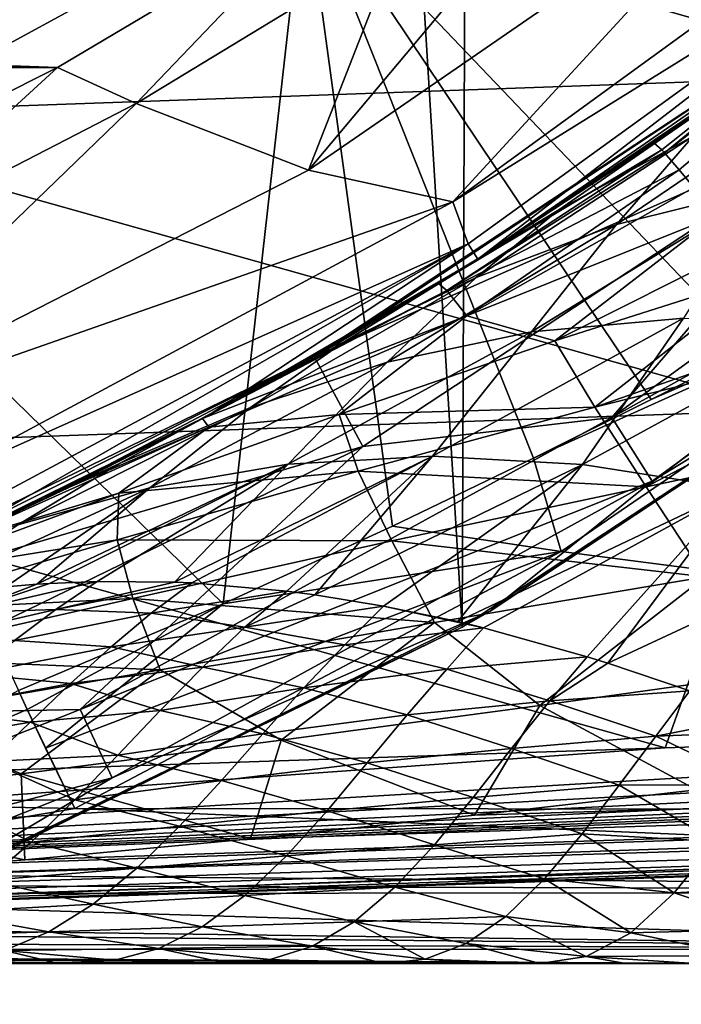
# Model space of a CAD drawing. Header units: metres. Extents: x -31 to 127, y -24 to 31.
# Tile 17 of 67: x 9.71 to 12.93, y -22.7 to -17.9. Entities that reach past the tile are written whole.
import ezdxf

# ---------------------------------------------------------------- set-up
doc = ezdxf.new("R2010")
doc.units = ezdxf.units.M
doc.layers.add('solid_13_381_041_XXX', color=7, linetype='CONTINUOUS')

msp = doc.modelspace()

# ---------------------------------------------------------------- linework, layer by layer
at = {"layer": 'solid_13_381_041_XXX'}
for points in [[(9.227935, 22.151199, -4), (11.864817, -20.861929, -4), (9.047849, -22.226156, -4)], [(12.030229, 20.767004, -4), (11.864817, -20.861929, -4), (9.227935, 22.151199, -4)], [(12.030229, 20.767004, -4), (14.478712, -19.13872, -4), (11.864817, -20.861929, -4)], [(14.616405, 19.034418, -4), (14.478712, -19.13872, -4), (12.030229, 20.767004, -4)], [(13.420267, -15.494009, 115.532135), (11.096925, -17.236755, 115.532135), (13.265791, -19.510719, 115.532135)], [(13.944801, -18.173801, 145.522842), (14.399729, -16.538595, 145.667801), (8.923535, -16.730738, 145.636032)], [(11.115818, -18.636658, 118.08213), (11.54516, -17.541643, 119.294571), (12.754178, -16.683254, 119.294571)], [(11.115818, -18.636658, 118.08213), (12.754178, -16.683254, 119.294571), (13.418648, -17.051056, 118.08213)], [(13.944801, -18.173801, 145.522842), (8.923535, -16.730738, 145.636032), (8.341993, -18.372225, 145.499359)], [(8.095101, -17.725943, 120.4795), (8.370815, -18.329527, 118.03669), (10.894162, -16.951675, 118.03669)], [(10.894162, -16.951675, 118.03669), (8.370815, -18.329527, 118.03669), (8.534821, -18.634878, 115.532135)], [(10.894162, -16.951675, 118.03669), (8.534821, -18.634878, 115.532135), (11.096925, -17.236755, 115.532135)], [(11.115818, -18.636658, 118.08213), (13.418648, -17.051056, 118.08213), (11.819365, -18.791483, 118.08213)], [(11.819365, -18.791483, 118.08213), (14.230263, -17.035622, 118.08213), (14.339394, -17.22456, 118.169998)], [(13.418648, -17.051056, 118.08213), (14.230263, -17.035622, 118.08213), (11.819365, -18.791483, 118.08213)], [(11.096925, -17.236755, 115.532135), (8.534821, -18.634878, 115.532135), (10.70165, -20.748585, 115.532135)], [(11.096925, -17.236755, 115.532135), (10.70165, -20.748585, 115.532135), (11.525497, -20.370735, 115.532135)], [(11.096925, -17.236755, 115.532135), (12.784073, -19.753141, 115.532135), (13.265791, -19.510719, 115.532135)], [(11.096925, -17.236755, 115.532135), (12.210719, -20.039225, 115.532135), (12.784073, -19.753141, 115.532135)], [(11.096925, -17.236755, 115.532135), (11.525497, -20.370735, 115.532135), (12.210719, -20.039225, 115.532135)], [(11.819365, -18.791483, 118.08213), (14.339394, -17.22456, 118.169998), (11.893436, -18.996048, 118.169998)], [(11.893436, -18.996048, 118.169998), (14.339394, -17.22456, 118.169998), (11.940061, -19.070526, 118.382133)], [(14.339394, -17.22456, 118.169998), (13.197824, -18.222717, 118.382133), (11.940061, -19.070526, 118.382133)], [(14.591937, -17.213114, 138.640945), (12.848944, -18.553766, 138.758545), (13.839173, -17.740555, 137.936386)], [(12.919491, -18.635052, 139.196228), (12.848944, -18.553766, 138.758545), (14.591937, -17.213114, 138.640945)], [(12.99148, -18.720955, 139.514725), (12.919491, -18.635052, 139.196228), (14.591937, -17.213114, 138.640945)], [(-11.16967, -17.380344, 128.937637), (11.16967, -17.380344, 128.937637), (9.895349, -18.137751, 128.937637)], [(-11.16967, -17.380344, 128.937637), (9.895349, -18.137751, 128.937637), (-9.895349, -18.137751, 128.937637)], [(10.278585, -18.312582, 119.294571), (9.895349, -18.137751, 128.937637), (11.16967, -17.380344, 128.937637)], [(11.54516, -17.541643, 119.294571), (10.278585, -18.312582, 119.294571), (11.16967, -17.380344, 128.937637)], [(11.115818, -18.636658, 118.08213), (10.278585, -18.312582, 119.294571), (11.54516, -17.541643, 119.294571)], [(13.197824, -18.222717, 118.382133), (13.839173, -17.740555, 137.936386), (12.798378, -18.505445, 138.016388)], [(12.835271, -18.538769, 138.640945), (12.798378, -18.505445, 138.016388), (13.839173, -17.740555, 137.936386)], [(12.848944, -18.553766, 138.758545), (12.835271, -18.538769, 138.640945), (13.839173, -17.740555, 137.936386)], [(13.60582, -17.918909), (11.143609, -19.543989), (13.896242, -18.325567)], [(11.241662, -19.490383, 97.494392), (11.143609, -19.543989), (13.60582, -17.918909)], [(11.945331, -19.067225, 96.690277), (11.241662, -19.490383, 97.494392), (13.60582, -17.918909)], [(12.951114, -18.398876, 95.461914), (11.945331, -19.067225, 96.690277), (13.60582, -17.918909)], [(12.591929, -19.841705, -0.133975), (14.979464, -18.107061, -0.133975), (13.896242, -18.325567)], [(15.212944, -18.38929, -0.500454), (14.979464, -18.107061, -0.133975), (12.591929, -19.841705, -0.133975)], [(-9.895349, -18.137751, 128.937637), (9.895349, -18.137751, 128.937637), (8.583827, -18.795959, 128.937637)], [(8.960767, -18.992226, 119.294571), (8.583827, -18.795959, 128.937637), (9.895349, -18.137751, 128.937637)], [(10.278585, -18.312582, 119.294571), (8.960767, -18.992226, 119.294571), (9.895349, -18.137751, 128.937637)], [(13.344234, -18.130693, 96.724976), (11.945331, -19.067225, 96.690277), (12.951114, -18.398876, 95.461914)], [(12.334026, -18.830933, 97.879364), (11.945331, -19.067225, 96.690277), (13.344234, -18.130693, 96.724976)], [(12.334026, -18.830933, 97.879364), (13.344234, -18.130693, 96.724976), (12.988071, -18.471474, 98.792549)], [(13.440075, -19.805618, 145.364014), (13.944801, -18.173801, 145.522842), (8.341993, -18.372225, 145.499359)], [(12.615891, -18.901417, 100.698868), (13.687081, -18.173903, 99.685463), (13.34539, -18.720413, 101.514877)], [(12.988071, -18.471474, 98.792549), (13.687081, -18.173903, 99.685463), (12.615891, -18.901417, 100.698868)], [(11.940061, -19.070526, 118.382133), (13.197824, -18.222717, 118.382133), (12.798378, -18.505445, 138.016388)], [(8.623923, -19.910454, 118.08213), (8.960767, -18.992226, 119.294571), (10.278585, -18.312582, 119.294571)], [(8.623923, -19.910454, 118.08213), (10.278585, -18.312582, 119.294571), (11.115818, -18.636658, 118.08213)], [(11.143609, -19.543989), (11.381713, -19.983063), (13.896242, -18.325567)], [(12.591929, -19.841705, -0.133975), (13.896242, -18.325567), (11.381713, -19.983063)], [(13.440075, -19.805618, 145.364014), (8.341993, -18.372225, 145.499359), (7.699875, -20.007971, 145.349594)], [(15.212944, -18.38929, -0.500454), (12.591929, -19.841705, -0.133975), (12.788197, -20.150972, -0.500454)], [(15.212944, -18.38929, -0.500454), (12.788197, -20.150972, -0.500454), (14.610274, -19.04048, -1)], [(11.931944, -19.16049, 99.85363), (12.988071, -18.471474, 98.792549), (12.615891, -18.901417, 100.698868)], [(12.334026, -18.830933, 97.879364), (12.988071, -18.471474, 98.792549), (11.931944, -19.16049, 99.85363)], [(12.835271, -18.538769, 138.640945), (11.748617, -19.189058, 138.079483), (11.914065, -19.086777, 138.062546)], [(11.789129, -19.22299, 138.734375), (11.748617, -19.189058, 138.079483), (12.835271, -18.538769, 138.640945)], [(11.789129, -19.22299, 138.734375), (12.835271, -18.538769, 138.640945), (12.848944, -18.553766, 138.758545)], [(11.940061, -19.070526, 118.382133), (12.798378, -18.505445, 138.016388), (11.914065, -19.086777, 138.062546)], [(12.835271, -18.538769, 138.640945), (11.914065, -19.086777, 138.062546), (12.798378, -18.505445, 138.016388)], [(11.789129, -19.22299, 138.734375), (12.848944, -18.553766, 138.758545), (12.919491, -18.635052, 139.196228)], [(8.534821, -18.634878, 115.532135), (9.704787, -21.170755, 115.532135), (10.70165, -20.748585, 115.532135)], [(8.623923, -19.910454, 118.08213), (11.115818, -18.636658, 118.08213), (11.819365, -18.791483, 118.08213)], [(11.887577, -19.345766, 139.385666), (11.789129, -19.22299, 138.734375), (12.919491, -18.635052, 139.196228)], [(11.887577, -19.345766, 139.385666), (12.919491, -18.635052, 139.196228), (12.99148, -18.720955, 139.514725)], [(11.887577, -19.345766, 139.385666), (12.99148, -18.720955, 139.514725), (13.104616, -18.858604, 139.900696)], [(12.202431, -19.424038, 102.464729), (13.34539, -18.720413, 101.514877), (12.941748, -19.357767, 103.204117)], [(12.615891, -18.901417, 100.698868), (13.34539, -18.720413, 101.514877), (12.202431, -19.424038, 102.464729)], [(8.623923, -19.910454, 118.08213), (11.819365, -18.791483, 118.08213), (9.173194, -20.212791, 118.08213)], [(9.173194, -20.212791, 118.08213), (11.819365, -18.791483, 118.08213), (11.893436, -18.996048, 118.169998)], [(12.334026, -18.830933, 97.879364), (11.241662, -19.490383, 97.494392), (11.945331, -19.067225, 96.690277)], [(11.285124, -19.47629, 98.988739), (11.241662, -19.490383, 97.494392), (12.334026, -18.830933, 97.879364)], [(11.285124, -19.47629, 98.988739), (12.334026, -18.830933, 97.879364), (11.931944, -19.16049, 99.85363)], [(12.315434, -19.468609, 140.105316), (11.887577, -19.345766, 139.385666), (13.104616, -18.858604, 139.900696)], [(12.315434, -19.468609, 140.105316), (13.104616, -18.858604, 139.900696), (13.228107, -19.010897, 140.233307)], [(11.50005, -19.57255, 101.689445), (12.615891, -18.901417, 100.698868), (12.202431, -19.424038, 102.464729)], [(11.931944, -19.16049, 99.85363), (12.615891, -18.901417, 100.698868), (11.50005, -19.57255, 101.689445)], [(12.210719, -20.039225, 115.532135), (14.569978, -18.974085, 115.532135), (12.784073, -19.753141, 115.532135)], [(12.34672, -20.493269, 115.431885), (14.569978, -18.974085, 115.532135), (12.210719, -20.039225, 115.532135)], [(12.34672, -20.493269, 115.431885), (22.049768, -21.754795, 115.364655), (14.569978, -18.974085, 115.532135)], [(12.784073, -19.753141, 115.532135), (14.569978, -18.974085, 115.532135), (13.265791, -19.510719, 115.532135)], [(9.173194, -20.212791, 118.08213), (11.893436, -18.996048, 118.169998), (9.231517, -20.422604, 118.169998)], [(9.231517, -20.422604, 118.169998), (11.893436, -18.996048, 118.169998), (9.267706, -20.502674, 118.382133)], [(11.893436, -18.996048, 118.169998), (10.628034, -19.831663, 118.382133), (9.267706, -20.502674, 118.382133)], [(11.893436, -18.996048, 118.169998), (11.940061, -19.070526, 118.382133), (10.628034, -19.831663, 118.382133)], [(12.315434, -19.468609, 140.105316), (13.228107, -19.010897, 140.233307), (13.335116, -19.143957, 140.474152)], [(10.628034, -19.831663, 118.382133), (11.940061, -19.070526, 118.382133), (10.956084, -19.652334, 138.191498)], [(11.940061, -19.070526, 118.382133), (11.748617, -19.189058, 138.079483), (10.956084, -19.652334, 138.191498)], [(11.940061, -19.070526, 118.382133), (11.914065, -19.086777, 138.062546), (11.748617, -19.189058, 138.079483)], [(12.788197, -20.150972, -0.500454), (12, -20.784609, -1), (14.610274, -19.04048, -1)], [(14.478712, -19.13872, -4), (14.610274, -19.04048, -1), (12, -20.784609, -1)], [(10.835158, -19.792555, 100.886551), (11.931944, -19.16049, 99.85363), (11.50005, -19.57255, 101.689445)], [(11.285124, -19.47629, 98.988739), (11.931944, -19.16049, 99.85363), (10.835158, -19.792555, 100.886551)], [(11.864817, -20.861929, -4), (14.478712, -19.13872, -4), (12, -20.784609, -1)], [(12.509096, -19.790934, 140.664291), (12.315434, -19.468609, 140.105316), (13.335116, -19.143957, 140.474152)], [(12.509096, -19.790934, 140.664291), (13.335116, -19.143957, 140.474152), (13.558269, -19.423616, 140.881912)], [(11.789129, -19.22299, 138.734375), (10.956084, -19.652334, 138.191498), (11.748617, -19.189058, 138.079483)], [(11.789129, -19.22299, 138.734375), (10.600226, -19.84654, 138.256744), (10.956084, -19.652334, 138.191498)], [(11.887577, -19.345766, 139.385666), (10.600226, -19.84654, 138.256744), (11.789129, -19.22299, 138.734375)], [(11.887577, -19.345766, 139.385666), (10.631251, -19.888384, 138.939407), (10.600226, -19.84654, 138.256744)], [(11.265188, -19.827271, 139.771378), (10.631251, -19.888384, 138.939407), (11.887577, -19.345766, 139.385666)], [(12.315434, -19.468609, 140.105316), (11.265188, -19.827271, 139.771378), (11.887577, -19.345766, 139.385666)], [(11.720168, -20.029575, 104.104637), (12.941748, -19.357767, 103.204117), (12.450445, -20.069479, 104.770958)], [(12.202431, -19.424038, 102.464729), (12.941748, -19.357767, 103.204117), (11.720168, -20.029575, 104.104637)], [(12.941748, -19.357767, 103.204117), (13.71469, -19.378275, 103.901718), (12.450445, -20.069479, 104.770958)], [(12.450445, -20.069479, 104.770958), (13.71469, -19.378275, 103.901718), (13.204771, -20.187965, 105.397484)], [(11.017365, -20.068945, 103.40033), (12.202431, -19.424038, 102.464729), (11.720168, -20.029575, 104.104637)], [(11.50005, -19.57255, 101.689445), (12.202431, -19.424038, 102.464729), (11.017365, -20.068945, 103.40033)], [(12.509096, -19.790934, 140.664291), (13.558269, -19.423616, 140.881912), (13.628472, -19.51206, 140.990173)], [(10.200765, -20.064384, 100.064529), (10.512273, -19.893269, 98.287941), (11.285124, -19.47629, 98.988739)], [(10.200765, -20.064384, 100.064529), (11.285124, -19.47629, 98.988739), (10.835158, -19.792555, 100.886551)], [(11.285124, -19.47629, 98.988739), (10.512273, -19.893269, 98.287941), (11.241662, -19.490383, 97.494392)], [(11.241662, -19.490383, 97.494392), (10.512273, -19.893269, 98.287941), (11.143609, -19.543989)], [(12.509096, -19.790934, 140.664291), (11.265188, -19.827271, 139.771378), (12.315434, -19.468609, 140.105316)], [(11.143609, -19.543989), (8.516581, -20.824881), (11.381713, -19.983063)], [(8.983845, -20.628633, 99.85659), (8.516581, -20.824881), (11.143609, -19.543989)], [(9.759482, -20.273197, 99.07534), (8.983845, -20.628633, 99.85659), (11.143609, -19.543989)], [(10.512273, -19.893269, 98.287941), (9.759482, -20.273197, 99.07534), (11.143609, -19.543989)], [(12.759712, -20.178436, 141.155579), (12.509096, -19.790934, 140.664291), (13.628472, -19.51206, 140.990173)], [(12.759712, -20.178436, 141.155579), (13.628472, -19.51206, 140.990173), (13.746184, -19.660751, 141.154495)], [(10.344779, -20.183649, 102.662697), (11.50005, -19.57255, 101.689445), (11.017365, -20.068945, 103.40033)], [(10.835158, -19.792555, 100.886551), (11.50005, -19.57255, 101.689445), (10.344779, -20.183649, 102.662697)], [(10.628034, -19.831663, 118.382133), (10.956084, -19.652334, 138.191498), (10.600226, -19.84654, 138.256744)], [(12.759712, -20.178436, 141.155579), (13.746184, -19.660751, 141.154495), (13.956058, -19.926901, 141.402237)], [(9.702983, -20.363991, 101.898773), (10.835158, -19.792555, 100.886551), (10.344779, -20.183649, 102.662697)], [(10.200765, -20.064384, 100.064529), (10.835158, -19.792555, 100.886551), (9.702983, -20.363991, 101.898773)], [(12.509096, -19.790934, 140.664291), (11.358221, -20.10272, 140.372513), (11.265188, -19.827271, 139.771378)], [(12.759712, -20.178436, 141.155579), (11.358221, -20.10272, 140.372513), (12.509096, -19.790934, 140.664291)], [(13.440075, -19.805618, 145.364014), (7.699875, -20.007971, 145.349594), (12.852796, -21.449678, 145.186813)], [(9.267706, -20.502674, 118.382133), (10.628034, -19.831663, 118.382133), (9.36469, -20.458557, 138.543335)], [(10.628034, -19.831663, 118.382133), (9.922703, -20.19381, 138.403244), (9.36469, -20.458557, 138.543335)], [(10.628034, -19.831663, 118.382133), (10.600226, -19.84654, 138.256744), (9.922703, -20.19381, 138.403244)], [(10.005814, -21.263435, -0.133975), (12.591929, -19.841705, -0.133975), (11.381713, -19.983063)], [(12.788197, -20.150972, -0.500454), (12.591929, -19.841705, -0.133975), (10.005814, -21.263435, -0.133975)], [(11.265188, -19.827271, 139.771378), (10.19334, -20.2104, 139.46698), (10.631251, -19.888384, 138.939407)], [(11.358221, -20.10272, 140.372513), (10.19334, -20.2104, 139.46698), (11.265188, -19.827271, 139.771378)], [(13.440075, -19.805618, 145.364014), (12.852796, -21.449678, 145.186813), (18.733034, -21.251911, 145.186646)], [(59.841843, -19.869894, 145.178375), (1.113879, -22.296858, 144.957352), (59.856174, -20.322128, 144.954575)], [(54.014462, -20.06531, 145.185593), (1.113879, -22.296858, 144.957352), (59.841843, -19.869894, 145.178375)], [(10.631251, -19.888384, 138.939407), (9.36469, -20.458557, 138.543335), (9.922703, -20.19381, 138.403244)], [(10.19334, -20.2104, 139.46698), (9.36469, -20.458557, 138.543335), (10.631251, -19.888384, 138.939407)], [(10.631251, -19.888384, 138.939407), (9.922703, -20.19381, 138.403244), (10.600226, -19.84654, 138.256744)], [(10.200765, -20.064384, 100.064529), (9.759482, -20.273197, 99.07534), (10.512273, -19.893269, 98.287941)], [(13.046576, -20.617428, 141.559662), (12.759712, -20.178436, 141.155579), (13.956058, -19.926901, 141.402237)], [(8.516581, -20.824881), (8.701592, -21.289616), (11.381713, -19.983063)], [(10.005814, -21.263435, -0.133975), (11.381713, -19.983063), (8.701592, -21.289616)], [(7.699875, -20.007971, 145.349594), (6.972558, -21.647446, 145.186996), (12.852796, -21.449678, 145.186813)], [(10.548718, -20.64661, 105.07753), (10.465164, -20.642815, 104.997345), (11.720168, -20.029575, 104.104637)], [(11.017365, -20.068945, 103.40033), (11.720168, -20.029575, 104.104637), (10.465164, -20.642815, 104.997345)], [(11.0113, -20.686996, 105.50692), (10.548718, -20.64661, 105.07753), (11.720168, -20.029575, 104.104637)], [(11.0113, -20.686996, 105.50692), (11.720168, -20.029575, 104.104637), (11.148012, -20.704927, 105.629219)], [(11.720168, -20.029575, 104.104637), (12.450445, -20.069479, 104.770958), (11.148012, -20.704927, 105.629219)], [(54.014462, -20.06531, 145.185593), (48.134224, -20.263077, 145.18576), (1.113879, -22.296858, 144.957352)], [(10.200765, -20.064384, 100.064529), (8.983845, -20.628633, 99.85659), (9.759482, -20.273197, 99.07534)], [(9.086242, -20.59198, 101.116081), (8.983845, -20.628633, 99.85659), (10.200765, -20.064384, 100.064529)], [(9.086242, -20.59198, 101.116081), (10.200765, -20.064384, 100.064529), (9.702983, -20.363991, 101.898773)], [(9.855538, -20.649256, 104.3862), (9.794589, -20.653248, 104.322449), (11.017365, -20.068945, 103.40033)], [(10.344779, -20.183649, 102.662697), (11.017365, -20.068945, 103.40033), (9.794589, -20.653248, 104.322449)], [(10.088786, -20.639616, 104.625557), (9.855538, -20.649256, 104.3862), (11.017365, -20.068945, 103.40033)], [(10.088786, -20.639616, 104.625557), (11.017365, -20.068945, 103.40033), (10.465164, -20.642815, 104.997345)], [(11.481349, -20.759535, 105.918457), (11.148012, -20.704927, 105.629219), (12.450445, -20.069479, 104.770958)], [(11.481349, -20.759535, 105.918457), (12.450445, -20.069479, 104.770958), (11.842831, -20.835371, 106.219215)], [(12.34672, -20.493269, 115.431885), (12.210719, -20.039225, 115.532135), (11.525497, -20.370735, 115.532135)], [(12.450445, -20.069479, 104.770958), (13.204771, -20.187965, 105.397484), (11.842831, -20.835371, 106.219215)], [(11.358221, -20.10272, 140.372513), (10.184767, -20.436478, 140.108292), (10.19334, -20.2104, 139.46698)], [(11.521595, -20.442352, 140.928177), (10.184767, -20.436478, 140.108292), (11.358221, -20.10272, 140.372513)], [(12.759712, -20.178436, 141.155579), (11.521595, -20.442352, 140.928177), (11.358221, -20.10272, 140.372513)], [(12.788197, -20.150972, -0.500454), (10.005814, -21.263435, -0.133975), (10.161771, -21.594862, -0.500454)], [(12.788197, -20.150972, -0.500454), (10.161771, -21.594862, -0.500454), (12, -20.784609, -1)], [(13.046576, -20.617428, 141.559662), (11.521595, -20.442352, 140.928177), (12.759712, -20.178436, 141.155579)], [(10.19334, -20.2104, 139.46698), (9.106764, -20.611311, 139.185745), (9.36469, -20.458557, 138.543335)], [(10.184767, -20.436478, 140.108292), (9.106764, -20.611311, 139.185745), (10.19334, -20.2104, 139.46698)], [(9.702983, -20.363991, 101.898773), (10.344779, -20.183649, 102.662697), (9.160443, -20.731598, 103.626968)], [(9.643528, -20.66576, 104.162041), (9.160443, -20.731598, 103.626968), (10.344779, -20.183649, 102.662697)], [(9.643528, -20.66576, 104.162041), (10.344779, -20.183649, 102.662697), (9.794589, -20.653248, 104.322449)], [(11.968787, -20.865688, 106.321083), (11.842831, -20.835371, 106.219215), (13.204771, -20.187965, 105.397484)], [(12.472855, -21.005968, 106.71476), (11.968787, -20.865688, 106.321083), (13.204771, -20.187965, 105.397484)], [(12.472855, -21.005968, 106.71476), (13.204771, -20.187965, 105.397484), (12.573266, -21.037346, 106.790634)], [(13.204771, -20.187965, 105.397484), (13.980085, -20.381672, 105.984741), (12.573266, -21.037346, 106.790634)], [(48.134224, -20.263077, 145.18576), (42.253986, -20.460844, 145.185944), (1.113879, -22.296858, 144.957352)], [(59.856174, -20.322128, 144.954575), (1.113879, -22.296858, 144.957352), (1.120387, -22.47504, 144.479614)], [(59.856174, -20.322128, 144.954575), (1.120387, -22.47504, 144.479614), (59.86158, -20.49943, 144.478638)], [(8.630763, -22.087725, 142.33316), (59.856098, -20.31979, 142.278778), (59.861588, -20.49943, 142.754532)], [(8.630763, -22.087725, 142.33316), (9.736932, -21.995373, 142.266724), (59.856098, -20.31979, 142.278778)], [(9.736932, -21.995373, 142.266724), (10.834661, -21.892166, 142.204803), (59.856098, -20.31979, 142.278778)], [(10.834661, -21.892166, 142.204803), (11.923569, -21.778154, 142.149704), (59.856098, -20.31979, 142.278778)], [(11.923569, -21.778154, 142.149704), (13.004807, -21.653484, 142.10376), (59.856098, -20.31979, 142.278778)], [(12.34672, -20.493269, 115.431885), (11.525497, -20.370735, 115.532135), (10.70165, -20.748585, 115.532135)], [(12.97267, -21.172262, 107.084045), (12.573266, -21.037346, 106.790634), (13.980085, -20.381672, 105.984741)], [(42.253986, -20.460844, 145.185944), (36.373749, -20.658611, 145.186111), (1.113879, -22.296858, 144.957352)], [(10.184767, -20.436478, 140.108292), (8.995954, -20.785309, 139.865097), (9.106764, -20.611311, 139.185745)], [(10.261889, -20.722387, 140.725586), (8.995954, -20.785309, 139.865097), (10.184767, -20.436478, 140.108292)], [(11.521595, -20.442352, 140.928177), (10.261889, -20.722387, 140.725586), (10.184767, -20.436478, 140.108292)], [(11.730268, -20.839867, 141.41452), (10.261889, -20.722387, 140.725586), (11.521595, -20.442352, 140.928177)], [(13.046576, -20.617428, 141.559662), (11.730268, -20.839867, 141.41452), (11.521595, -20.442352, 140.928177)], [(1.120387, -22.47504, 144.479614), (30.87845, -21.474203, 142.737457), (59.861588, -20.49943, 142.754532)], [(59.86158, -20.49943, 144.478638), (1.120387, -22.47504, 144.479614), (59.861588, -20.49943, 142.754532)], [(3.030212, -22.405342, 142.658524), (59.861588, -20.49943, 142.754532), (30.87845, -21.474203, 142.737457)], [(3.030212, -22.405342, 142.658524), (4.158726, -22.357315, 142.599197), (59.861588, -20.49943, 142.754532)], [(4.158726, -22.357315, 142.599197), (5.282775, -22.302828, 142.53598), (59.861588, -20.49943, 142.754532)], [(5.282775, -22.302828, 142.53598), (6.402317, -22.240614, 142.469788), (59.861588, -20.49943, 142.754532)], [(6.402317, -22.240614, 142.469788), (7.518453, -22.169291, 142.401627), (59.861588, -20.49943, 142.754532)], [(7.518453, -22.169291, 142.401627), (8.630763, -22.087725, 142.33316), (59.861588, -20.49943, 142.754532)], [(12.34672, -20.493269, 115.431885), (10.70165, -20.748585, 115.532135), (9.836466, -21.450804, 115.407745)], [(12.34672, -20.493269, 115.431885), (9.836466, -21.450804, 115.407745), (9.980006, -21.745718, 115.354774)], [(12.34672, -20.493269, 115.431885), (9.980006, -21.745718, 115.354774), (22.049768, -21.754795, 115.364655)], [(36.373749, -20.658611, 145.186111), (30.493509, -20.856377, 145.186295), (1.113879, -22.296858, 144.957352)], [(9.436251, -20.791521, 104.475555), (9.855538, -20.649256, 104.3862), (10.088786, -20.639616, 104.625557)], [(9.436251, -20.791521, 104.475555), (10.088786, -20.639616, 104.625557), (9.886558, -20.776712, 104.934792)], [(9.436251, -20.791521, 104.475555), (9.794589, -20.653248, 104.322449), (9.855538, -20.649256, 104.3862)], [(9.436251, -20.791521, 104.475555), (9.643528, -20.66576, 104.162041), (9.794589, -20.653248, 104.322449)], [(9.886558, -20.776712, 104.934792), (10.088786, -20.639616, 104.625557), (10.465164, -20.642815, 104.997345)], [(9.886558, -20.776712, 104.934792), (10.465164, -20.642815, 104.997345), (10.548718, -20.64661, 105.07753)], [(9.886558, -20.776712, 104.934792), (10.548718, -20.64661, 105.07753), (10.350749, -20.793617, 105.376656)], [(10.350749, -20.793617, 105.376656), (10.548718, -20.64661, 105.07753), (11.0113, -20.686996, 105.50692)], [(13.046576, -20.617428, 141.559662), (12.241578, -21.242958, 141.826187), (11.730268, -20.839867, 141.41452)], [(13.046576, -20.617428, 141.559662), (13.488022, -21.070166, 141.873489), (12.241578, -21.242958, 141.826187)], [(10.350749, -20.793617, 105.376656), (11.0113, -20.686996, 105.50692), (10.806556, -20.862249, 105.836075)], [(10.806556, -20.862249, 105.836075), (11.0113, -20.686996, 105.50692), (11.148012, -20.704927, 105.629219)], [(10.806556, -20.862249, 105.836075), (11.148012, -20.704927, 105.629219), (11.481349, -20.759535, 105.918457)], [(10.261889, -20.722387, 140.725586), (8.987715, -21.012112, 140.541321), (8.995954, -20.785309, 139.865097)], [(10.395464, -21.069359, 141.291321), (8.987715, -21.012112, 140.541321), (10.261889, -20.722387, 140.725586)], [(9.748306, -21.263021, 115.482132), (10.70165, -20.748585, 115.532135), (9.704787, -21.170755, 115.532135)], [(9.836466, -21.450804, 115.407745), (10.70165, -20.748585, 115.532135), (9.748306, -21.263021, 115.482132)], [(11.730268, -20.839867, 141.41452), (10.395464, -21.069359, 141.291321), (10.261889, -20.722387, 140.725586)], [(10.161771, -21.594862, -0.500454), (9.184402, -22.173109, -1), (12, -20.784609, -1)], [(11.864817, -20.861929, -4), (12, -20.784609, -1), (9.184402, -22.173109, -1)], [(9.231245, -20.927465, 104.793808), (9.886558, -20.776712, 104.934792), (9.686569, -20.926861, 105.24955)], [(9.231245, -20.927465, 104.793808), (9.436251, -20.791521, 104.475555), (9.886558, -20.776712, 104.934792)], [(9.686569, -20.926861, 105.24955), (9.886558, -20.776712, 104.934792), (10.350749, -20.793617, 105.376656)], [(9.686569, -20.926861, 105.24955), (10.350749, -20.793617, 105.376656), (10.156096, -20.957813, 105.687401)], [(10.156096, -20.957813, 105.687401), (10.350749, -20.793617, 105.376656), (10.806556, -20.862249, 105.836075)], [(10.806556, -20.862249, 105.836075), (11.481349, -20.759535, 105.918457), (11.293311, -20.947874, 106.247726)], [(11.293311, -20.947874, 106.247726), (11.481349, -20.759535, 105.918457), (11.968787, -20.865688, 106.321083)], [(11.481349, -20.759535, 105.918457), (11.842831, -20.835371, 106.219215), (11.968787, -20.865688, 106.321083)], [(11.730268, -20.839867, 141.41452), (10.983255, -21.412487, 141.795639), (10.395464, -21.069359, 141.291321)], [(11.730268, -20.839867, 141.41452), (12.241578, -21.242958, 141.826187), (10.983255, -21.412487, 141.795639)], [(30.493509, -20.856377, 145.186295), (24.613272, -21.054144, 145.186462), (1.113879, -22.296858, 144.957352)], [(9.047849, -22.226156, -4), (11.864817, -20.861929, -4), (9.184402, -22.173109, -1)], [(10.156096, -20.957813, 105.687401), (10.806556, -20.862249, 105.836075), (10.6019, -21.057007, 106.166351)], [(10.6019, -21.057007, 106.166351), (10.806556, -20.862249, 105.836075), (11.293311, -20.947874, 106.247726)], [(11.293311, -20.947874, 106.247726), (11.968787, -20.865688, 106.321083), (11.789563, -21.066263, 106.644302)], [(11.789563, -21.066263, 106.644302), (11.968787, -20.865688, 106.321083), (12.472855, -21.005968, 106.71476)], [(9.484224, -21.090345, 105.563828), (9.686569, -20.926861, 105.24955), (10.156096, -20.957813, 105.687401)], [(9.484224, -21.090345, 105.563828), (10.156096, -20.957813, 105.687401), (9.959167, -21.136436, 105.996338)], [(9.959167, -21.136436, 105.996338), (10.156096, -20.957813, 105.687401), (10.6019, -21.057007, 106.166351)], [(10.6019, -21.057007, 106.166351), (11.293311, -20.947874, 106.247726), (11.094075, -21.157669, 106.573067)], [(11.094075, -21.157669, 106.573067), (11.293311, -20.947874, 106.247726), (11.789563, -21.066263, 106.644302)], [(10.395464, -21.069359, 141.291321), (9.048862, -21.300602, 141.183731), (8.987715, -21.012112, 140.541321)], [(11.789563, -21.066263, 106.644302), (12.472855, -21.005968, 106.71476), (12.290601, -21.220104, 107.031883)], [(12.290601, -21.220104, 107.031883), (12.472855, -21.005968, 106.71476), (12.573266, -21.037346, 106.790634)], [(12.290601, -21.220104, 107.031883), (12.573266, -21.037346, 106.790634), (12.97267, -21.172262, 107.084045)], [(24.613272, -21.054144, 145.186462), (18.733034, -21.251911, 145.186646), (1.113879, -22.296858, 144.957352)], [(10.395464, -21.069359, 141.291321), (9.717806, -21.575754, 141.777237), (9.048862, -21.300602, 141.183731)], [(9.280806, -21.263872, 105.875084), (9.484224, -21.090345, 105.563828), (9.959167, -21.136436, 105.996338)], [(10.395464, -21.069359, 141.291321), (10.983255, -21.412487, 141.795639), (9.717806, -21.575754, 141.777237)], [(9.959167, -21.136436, 105.996338), (10.6019, -21.057007, 106.166351), (10.395587, -21.267315, 106.490936)], [(10.395587, -21.267315, 106.490936), (10.6019, -21.057007, 106.166351), (11.094075, -21.157669, 106.573067)], [(11.094075, -21.157669, 106.573067), (11.789563, -21.066263, 106.644302), (11.596448, -21.289139, 106.962517)], [(11.596448, -21.289139, 106.962517), (11.789563, -21.066263, 106.644302), (12.290601, -21.220104, 107.031883)], [(12.241578, -21.242958, 141.826187), (13.488022, -21.070166, 141.873489), (13.004807, -21.653484, 142.10376)], [(9.280806, -21.263872, 105.875084), (9.959167, -21.136436, 105.996338), (9.76195, -21.324247, 106.299675)], [(9.76195, -21.324247, 106.299675), (9.959167, -21.136436, 105.996338), (10.395587, -21.267315, 106.490936)], [(8.690239, -21.718651, 115.417534), (9.748306, -21.263021, 115.482132), (9.704787, -21.170755, 115.532135)], [(10.395587, -21.267315, 106.490936), (11.094075, -21.157669, 106.573067), (10.89385, -21.381336, 106.889359)], [(10.89385, -21.381336, 106.889359), (11.094075, -21.157669, 106.573067), (11.596448, -21.289139, 106.962517)], [(12.290601, -21.220104, 107.031883), (12.97267, -21.172262, 107.084045), (12.807013, -21.392612, 107.39064)], [(12.807013, -21.392612, 107.39064), (12.97267, -21.172262, 107.084045), (13.302861, -21.295437, 107.317825)], [(11.596448, -21.289139, 106.962517), (12.290601, -21.220104, 107.031883), (12.104712, -21.452663, 107.33931)], [(12.104712, -21.452663, 107.33931), (12.290601, -21.220104, 107.031883), (12.807013, -21.392612, 107.39064)], [(18.733034, -21.251911, 145.186646), (12.852796, -21.449678, 145.186813), (1.113879, -22.296858, 144.957352)], [(7.261899, -22.349829, -0.133975), (10.005814, -21.263435, -0.133975), (8.701592, -21.289616)], [(10.161771, -21.594862, -0.500454), (10.005814, -21.263435, -0.133975), (7.261899, -22.349829, -0.133975)], [(8.690239, -21.718651, 115.417534), (9.980006, -21.745718, 115.354774), (9.748306, -21.263021, 115.482132)], [(9.076212, -21.443356, 106.183151), (9.280806, -21.263872, 105.875084), (9.76195, -21.324247, 106.299675)], [(9.836466, -21.450804, 115.407745), (9.748306, -21.263021, 115.482132), (9.980006, -21.745718, 115.354774)], [(9.76195, -21.324247, 106.299675), (10.395587, -21.267315, 106.490936), (10.188965, -21.484808, 106.806999)], [(10.188965, -21.484808, 106.806999), (10.395587, -21.267315, 106.490936), (10.89385, -21.381336, 106.889359)], [(10.983255, -21.412487, 141.795639), (12.241578, -21.242958, 141.826187), (11.923569, -21.778154, 142.149704)], [(12.241578, -21.242958, 141.826187), (13.004807, -21.653484, 142.10376), (11.923569, -21.778154, 142.149704)], [(9.048862, -21.300602, 141.183731), (9.717806, -21.575754, 141.777237), (8.448962, -21.73114, 141.766403)], [(9.076212, -21.443356, 106.183151), (9.76195, -21.324247, 106.299675), (9.563333, -21.516678, 106.598854)], [(9.563333, -21.516678, 106.598854), (9.76195, -21.324247, 106.299675), (10.188965, -21.484808, 106.806999)], [(10.89385, -21.381336, 106.889359), (11.596448, -21.289139, 106.962517), (11.402697, -21.52285, 107.268509)], [(11.402697, -21.52285, 107.268509), (11.596448, -21.289139, 106.962517), (12.104712, -21.452663, 107.33931)], [(12.807013, -21.392612, 107.39064), (13.302861, -21.295437, 107.317825), (13.484903, -21.367521, 107.443909)], [(12.807013, -21.392612, 107.39064), (13.484903, -21.367521, 107.443909), (13.299271, -21.630373, 107.785767)], [(9.717806, -21.575754, 141.777237), (10.983255, -21.412487, 141.795639), (10.834661, -21.892166, 142.204803)], [(10.188965, -21.484808, 106.806999), (10.89385, -21.381336, 106.889359), (10.692902, -21.609076, 107.195641)], [(10.692902, -21.609076, 107.195641), (10.89385, -21.381336, 106.889359), (11.402697, -21.52285, 107.268509)], [(10.983255, -21.412487, 141.795639), (11.923569, -21.778154, 142.149704), (10.834661, -21.892166, 142.204803)], [(12.104712, -21.452663, 107.33931), (12.807013, -21.392612, 107.39064), (12.628042, -21.630598, 107.686485)], [(12.628042, -21.630598, 107.686485), (12.807013, -21.392612, 107.39064), (13.299271, -21.630373, 107.785767)], [(12.852796, -21.449678, 145.186813), (6.972558, -21.647446, 145.186996), (1.113879, -22.296858, 144.957352)], [(1.120387, -22.47504, 144.479614), (1.897018, -22.448921, 142.720779), (30.87845, -21.474203, 142.737457)], [(30.87845, -21.474203, 142.737457), (1.897018, -22.448921, 142.720779), (3.030212, -22.405342, 142.658524)], [(11.402697, -21.52285, 107.268509), (12.104712, -21.452663, 107.33931), (11.918138, -21.691063, 107.631905)], [(11.918138, -21.691063, 107.631905), (12.104712, -21.452663, 107.33931), (12.628042, -21.630598, 107.686485)], [(9.36194, -21.708115, 106.895988), (9.563333, -21.516678, 106.598854), (9.979806, -21.702101, 107.117935)], [(9.563333, -21.516678, 106.598854), (10.188965, -21.484808, 106.806999), (9.979806, -21.702101, 107.117935)], [(9.979806, -21.702101, 107.117935), (10.188965, -21.484808, 106.806999), (10.692902, -21.609076, 107.195641)], [(10.692902, -21.609076, 107.195641), (11.402697, -21.52285, 107.268509), (11.207605, -21.755743, 107.56324)], [(11.207605, -21.755743, 107.56324), (11.402697, -21.52285, 107.268509), (11.918138, -21.691063, 107.631905)], [(10.161771, -21.594862, -0.500454), (7.261899, -22.349829, -0.133975), (7.375088, -22.698189, -0.500454)], [(10.161771, -21.594862, -0.500454), (7.375088, -22.698189, -0.500454), (9.184402, -22.173109, -1)], [(8.448962, -21.73114, 141.766403), (9.717806, -21.575754, 141.777237), (9.736932, -21.995373, 142.266724)], [(9.717806, -21.575754, 141.777237), (10.834661, -21.892166, 142.204803), (9.736932, -21.995373, 142.266724)], [(9.979806, -21.702101, 107.117935), (10.692902, -21.609076, 107.195641), (10.489138, -21.831057, 107.495506)], [(10.489138, -21.831057, 107.495506), (10.692902, -21.609076, 107.195641), (11.207605, -21.755743, 107.56324)], [(11.918138, -21.691063, 107.631905), (12.628042, -21.630598, 107.686485), (12.44787, -21.867964, 107.965462)], [(12.44787, -21.867964, 107.965462), (12.628042, -21.630598, 107.686485), (13.099229, -21.90498, 108.106705)], [(12.628042, -21.630598, 107.686485), (13.299271, -21.630373, 107.785767), (13.099229, -21.90498, 108.106705)], [(9.156401, -21.891985, 107.193443), (9.36194, -21.708115, 106.895988), (9.76671, -21.909452, 107.426384)], [(9.36194, -21.708115, 106.895988), (9.979806, -21.702101, 107.117935), (9.76671, -21.909452, 107.426384)], [(9.76671, -21.909452, 107.426384), (9.979806, -21.702101, 107.117935), (10.489138, -21.831057, 107.495506)], [(11.207605, -21.755743, 107.56324), (11.918138, -21.691063, 107.631905), (11.729451, -21.921137, 107.912483)], [(11.729451, -21.921137, 107.912483), (11.918138, -21.691063, 107.631905), (12.44787, -21.867964, 107.965462)], [(8.690239, -21.718651, 115.417534), (8.102998, -22.060781, 115.299011), (9.980006, -21.745718, 115.354774)], [(9.980006, -21.745718, 115.354774), (8.102998, -22.060781, 115.299011), (19.480747, -22.150898, 115.266479)], [(8.448962, -21.73114, 141.766403), (9.736932, -21.995373, 142.266724), (8.630763, -22.087725, 142.33316)], [(22.049768, -21.754795, 115.364655), (9.980006, -21.745718, 115.354774), (19.480747, -22.150898, 115.266479)], [(10.489138, -21.831057, 107.495506), (11.207605, -21.755743, 107.56324), (11.009301, -21.975174, 107.850609)], [(11.009301, -21.975174, 107.850609), (11.207605, -21.755743, 107.56324), (11.729451, -21.921137, 107.912483)], [(9.76671, -21.909452, 107.426384), (10.489138, -21.831057, 107.495506), (10.28106, -22.035597, 107.792274)], [(10.28106, -22.035597, 107.792274), (10.489138, -21.831057, 107.495506), (11.009301, -21.975174, 107.850609)], [(9.156401, -21.891985, 107.193443), (9.76671, -21.909452, 107.426384), (9.548992, -22.096165, 107.734489)], [(11.729451, -21.921137, 107.912483), (12.44787, -21.867964, 107.965462), (12.264743, -22.087137, 108.231964)], [(12.264743, -22.087137, 108.231964), (12.44787, -21.867964, 107.965462), (12.895691, -22.155787, 108.405846)], [(12.44787, -21.867964, 107.965462), (13.099229, -21.90498, 108.106705), (12.895691, -22.155787, 108.405846)], [(12.895691, -22.155787, 108.405846), (13.099229, -21.90498, 108.106705), (13.624736, -22.118008, 108.428055)], [(9.548992, -22.096165, 107.734489), (9.76671, -21.909452, 107.426384), (10.28106, -22.035597, 107.792274)], [(11.009301, -21.975174, 107.850609), (11.729451, -21.921137, 107.912483), (11.537018, -22.127546, 108.185486)], [(11.537018, -22.127546, 108.185486), (11.729451, -21.921137, 107.912483), (12.264743, -22.087137, 108.231964)], [(10.28106, -22.035597, 107.792274), (11.009301, -21.975174, 107.850609), (10.806196, -22.167728, 108.134819)], [(10.806196, -22.167728, 108.134819), (11.009301, -21.975174, 107.850609), (11.537018, -22.127546, 108.185486)], [(9.548992, -22.096165, 107.734489), (10.28106, -22.035597, 107.792274), (10.068439, -22.210556, 108.088097)], [(10.068439, -22.210556, 108.088097), (10.28106, -22.035597, 107.792274), (10.806196, -22.167728, 108.134819)], [(8.102998, -22.060781, 115.299011), (7.578134, -22.117231, 115.274239), (19.480747, -22.150898, 115.266479)], [(9.328916, -22.250734, 108.040756), (9.548992, -22.096165, 107.734489), (10.068439, -22.210556, 108.088097)], [(11.537018, -22.127546, 108.185486), (12.264743, -22.087137, 108.231964), (12.077211, -22.27021, 108.491493)], [(12.077211, -22.27021, 108.491493), (12.264743, -22.087137, 108.231964), (12.685847, -22.350237, 108.693924)], [(12.264743, -22.087137, 108.231964), (12.895691, -22.155787, 108.405846), (12.685847, -22.350237, 108.693924)], [(7.578134, -22.117231, 115.274239), (7.153578, -22.159697, 115.251373), (19.480747, -22.150898, 115.266479)], [(10.806196, -22.167728, 108.134819), (11.537018, -22.127546, 108.185486), (11.339236, -22.29598, 108.456093)], [(11.339236, -22.29598, 108.456093), (11.537018, -22.127546, 108.185486), (12.077211, -22.27021, 108.491493)], [(12.895691, -22.155787, 108.405846), (13.624736, -22.118008, 108.428055), (13.424638, -22.330452, 108.711876)], [(7.153578, -22.159697, 115.251373), (5.638763, -22.289454, 115.152931), (15.950903, -22.430061, 114.965019)], [(19.480747, -22.150898, 115.266479), (7.153578, -22.159697, 115.251373), (15.950903, -22.430061, 114.965019)], [(10.068439, -22.210556, 108.088097), (10.806196, -22.167728, 108.134819), (10.598436, -22.320757, 108.418282)], [(10.598436, -22.320757, 108.418282), (10.806196, -22.167728, 108.134819), (11.339236, -22.29598, 108.456093)], [(12.685847, -22.350237, 108.693924), (12.895691, -22.155787, 108.405846), (13.424638, -22.330452, 108.711876)], [(9.328916, -22.250734, 108.040756), (10.068439, -22.210556, 108.088097), (9.853215, -22.345249, 108.382591)], [(9.853215, -22.345249, 108.382591), (10.068439, -22.210556, 108.088097), (10.598436, -22.320757, 108.418282)], [(9.107089, -22.367817, 108.346321), (9.328916, -22.250734, 108.040756), (9.853215, -22.345249, 108.382591)], [(11.339236, -22.29598, 108.456093), (12.077211, -22.27021, 108.491493), (11.883785, -22.402956, 108.750259)], [(11.883785, -22.402956, 108.750259), (12.077211, -22.27021, 108.491493), (12.468042, -22.4655, 108.981422)], [(12.077211, -22.27021, 108.491493), (12.685847, -22.350237, 108.693924), (12.468042, -22.4655, 108.981422)], [(5.14627, -22.323797, 115.11692), (4.098593, -22.386557, 115.03347), (15.950903, -22.430061, 114.965019)], [(5.638763, -22.289454, 115.152931), (5.14627, -22.323797, 115.11692), (15.950903, -22.430061, 114.965019)], [(9.853215, -22.345249, 108.382591), (10.598436, -22.320757, 108.418282), (10.387702, -22.425819, 108.701668)], [(10.387702, -22.425819, 108.701668), (10.598436, -22.320757, 108.418282), (11.136554, -22.415228, 108.727135)], [(10.598436, -22.320757, 108.418282), (11.339236, -22.29598, 108.456093), (11.136554, -22.415228, 108.727135)], [(11.136554, -22.415228, 108.727135), (11.339236, -22.29598, 108.456093), (11.685062, -22.477903, 109.01162)], [(11.339236, -22.29598, 108.456093), (11.883785, -22.402956, 108.750259), (11.685062, -22.477903, 109.01162)], [(12.685847, -22.350237, 108.693924), (13.424638, -22.330452, 108.711876), (13.216743, -22.459805, 108.989998)], [(9.107089, -22.367817, 108.346321), (9.853215, -22.345249, 108.382591), (9.6359, -22.436495, 108.677429)], [(9.6359, -22.436495, 108.677429), (9.853215, -22.345249, 108.382591), (10.387702, -22.425819, 108.701668)], [(12.468042, -22.4655, 108.981422), (12.685847, -22.350237, 108.693924), (13.216743, -22.459805, 108.989998)], [(3.132313, -22.432552, 114.94883), (2.827278, -22.444489, 114.921097), (13.108192, -22.5, 114.568611)], [(4.098593, -22.386557, 115.03347), (3.132313, -22.432552, 114.94883), (15.950903, -22.430061, 114.965019)], [(15.950903, -22.430061, 114.965019), (3.132313, -22.432552, 114.94883), (13.108192, -22.5, 114.568611)], [(9.6359, -22.436495, 108.677429), (10.387702, -22.425819, 108.701668), (10.174508, -22.483521, 108.986916)], [(10.174508, -22.483521, 108.986916), (10.387702, -22.425819, 108.701668), (10.722277, -22.5, 109.275696)], [(10.387702, -22.425819, 108.701668), (11.136554, -22.415228, 108.727135), (10.930498, -22.480383, 108.999992)], [(10.387702, -22.425819, 108.701668), (10.930498, -22.480383, 108.999992), (10.722277, -22.5, 109.275696)], [(10.930498, -22.480383, 108.999992), (11.136554, -22.415228, 108.727135), (11.484133, -22.5, 109.275696)], [(11.136554, -22.415228, 108.727135), (11.685062, -22.477903, 109.01162), (11.484133, -22.5, 109.275696)], [(11.685062, -22.477903, 109.01162), (11.883785, -22.402956, 108.750259), (12.242868, -22.5, 109.275696)], [(11.883785, -22.402956, 108.750259), (12.468042, -22.4655, 108.981422), (12.242868, -22.5, 109.275696)], [(1.678547, -22.478392, 114.812309), (0.69166, -22.495625, 114.697113), (13.108192, -22.5, 114.568611)], [(2.631901, -22.451462, 114.90316), (1.678547, -22.478392, 114.812309), (13.108192, -22.5, 114.568611)], [(2.827278, -22.444489, 114.921097), (2.631901, -22.451462, 114.90316), (13.108192, -22.5, 114.568611)], [(9.416746, -22.485661, 108.974289), (9.6359, -22.436495, 108.677429), (9.901005, -22.5, 109.275696)], [(9.6359, -22.436495, 108.677429), (10.174508, -22.483521, 108.986916), (9.901005, -22.5, 109.275696)], [(11.291254, -22.5, 109.275696), (10.722277, -22.5, 109.275696), (10.930498, -22.480383, 108.999992)], [(11.291254, -22.5, 109.275696), (10.930498, -22.480383, 108.999992), (11.484133, -22.5, 109.275696)], [(11.978899, -22.5, 109.275696), (11.484133, -22.5, 109.275696), (11.685062, -22.477903, 109.01162)], [(11.978899, -22.5, 109.275696), (11.685062, -22.477903, 109.01162), (12.242868, -22.5, 109.275696)], [(12.661501, -22.5, 109.275696), (12.242868, -22.5, 109.275696), (12.468042, -22.4655, 108.981422)], [(12.468042, -22.4655, 108.981422), (13.216743, -22.459805, 108.989998), (12.997184, -22.5, 109.275696)], [(12.661501, -22.5, 109.275696), (12.468042, -22.4655, 108.981422), (12.997184, -22.5, 109.275696)], [(0.69166, -22.495625, 114.697113), (-0.000566, -22.5, 114.568611), (13.108192, -22.5, 114.568611)], [(12.661501, -22.5, 109.275696), (12.997184, -22.5, 109.275696), (-0.000566, -22.5, 114.568611)], [(13.108192, -22.5, 114.568611), (-0.000566, -22.5, 114.568611), (12.997184, -22.5, 109.275696)], [(12.661501, -22.5, 109.275696), (-0.000566, -22.5, 114.568611), (12.242868, -22.5, 109.275696)], [(11.978899, -22.5, 109.275696), (12.242868, -22.5, 109.275696), (-0.000566, -22.5, 114.568611)], [(11.978899, -22.5, 109.275696), (-0.000566, -22.5, 114.568611), (11.484133, -22.5, 109.275696)], [(11.291254, -22.5, 109.275696), (11.484133, -22.5, 109.275696), (-0.000566, -22.5, 114.568611)], [(11.291254, -22.5, 109.275696), (-0.000566, -22.5, 114.568611), (10.722277, -22.5, 109.275696)], [(10.598609, -22.5, 109.275696), (10.722277, -22.5, 109.275696), (-0.000566, -22.5, 114.568611)], [(10.598609, -22.5, 109.275696), (-0.000566, -22.5, 114.568611), (9.901005, -22.5, 109.275696)], [(9.901005, -22.5, 109.275696), (-0.000566, -22.5, 114.568611), (9.19626, -22.5, 109.275696)], [(9.901005, -22.5, 109.275696), (9.19626, -22.5, 109.275696), (9.416746, -22.485661, 108.974289)], [(10.598609, -22.5, 109.275696), (9.901005, -22.5, 109.275696), (10.174508, -22.483521, 108.986916)], [(10.598609, -22.5, 109.275696), (10.174508, -22.483521, 108.986916), (10.722277, -22.5, 109.275696)]]:
    msp.add_3dface(points, dxfattribs=at)

doc.saveas('drawing.dxf')
